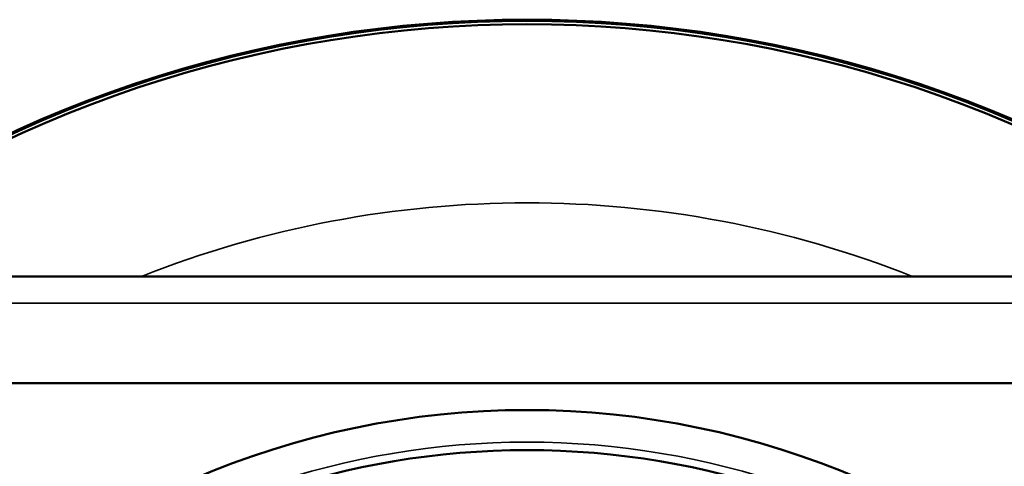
# Model space of a CAD drawing. Header units: millimetres. Extents: x 38 to 2514, y 38 to 1622.
# Tile 152 of 244: x 1037 to 1110, y 1389 to 1422. Entities that reach past the tile are written whole.
import ezdxf

# ---------------------------------------------------------------- set-up
doc = ezdxf.new("R2010")
doc.units = ezdxf.units.MM
doc.header["$LTSCALE"] = 7.692308
doc.layers.add('Visible (ISO)', color=7, linetype='Continuous', lineweight=50)
doc.layers.add('Visible Narrow (ISO)', color=7, linetype='Continuous', lineweight=35)

msp = doc.modelspace()

# ---------------------------------------------------------------- linework, layer by layer
at = {"layer": 'Visible (ISO)'}
for p, q in [((1349.615, 1402.981), (799.615, 1402.981)), ((804.615, 1394.981), (1344.615, 1394.981))]:
    msp.add_line(p, q, dxfattribs=at)
for radius, start, end in [(92.202, 52.34824, 127.65176), (91.859, 52.62637, 127.37363), (63, 43.23022, 136.76978), (60, 15.31951, 164.68049)]:
    msp.add_arc((1074.615, 1329.981), radius, start, end, dxfattribs=at)
at = {"layer": 'Visible Narrow (ISO)'}
msp.add_line((1349.615, 1400.981), (799.615, 1400.981), dxfattribs=at)
for radius, start, end in [(92.086, 52.44243, 127.55757), (78.5, 68.42489, 111.57511), (60.6, 15.19565, 164.80435)]:
    msp.add_arc((1074.615, 1329.981), radius, start, end, dxfattribs=at)

doc.saveas('drawing.dxf')
